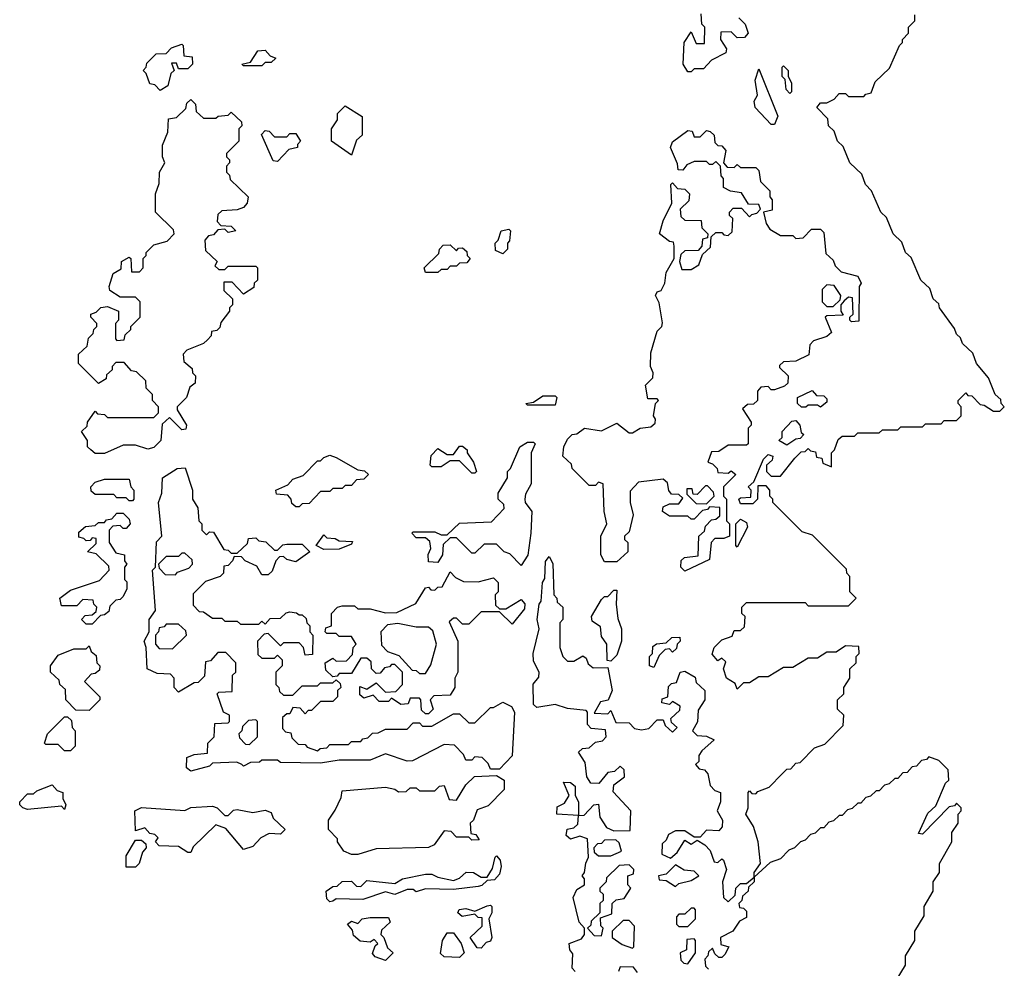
# Model space of a CAD drawing. Extents: x 2708302 to 2968450, y 494490 to 722710.
# Tile 84 of 256: x 2796670 to 2799860, y 652175 to 655249. Entities that reach past the tile are written whole.
import ezdxf

# ---------------------------------------------------------------- set-up
doc = ezdxf.new("R2010")
doc.units = 0

msp = doc.modelspace()

# ---------------------------------------------------------------- linework, layer by layer
at = {"layer": '0CON20XD'}
for points in [[(2798845, 655080), (2798835, 655080), (2798820, 655105), (2798823.3, 655175), (2798845, 655210), (2798861.7, 655171.7), (2798888.3, 655171.7), (2798890, 655225), (2798880, 655235), (2798878.3, 655268.3)], [(2799715, 653960), (2799720, 653965), (2799720, 653995), (2799710, 654005), (2799710, 654015), (2799735, 654040), (2799741.7, 654031.7), (2799755, 654030), (2799781.7, 654001.7), (2799795, 654000), (2799825, 653980), (2799845, 653980), (2799860, 653995), (2799850, 654005), (2799848.3, 654018.3), (2799830, 654035), (2799808.3, 654088.3), (2799770, 654135), (2799758.3, 654168.3), (2799725, 654200), (2799718.3, 654218.3), (2799705, 654230), (2799698.3, 654248.3), (2799650, 654315), (2799648.3, 654328.3), (2799630, 654345), (2799618.3, 654378.3), (2799590, 654405), (2799558.3, 654478.3), (2799540, 654495), (2799528.3, 654528.3), (2799500, 654555), (2799478.3, 654608.3), (2799460, 654625), (2799430, 654695), (2799410, 654715), (2799398.3, 654748.3), (2799360, 654785), (2799338.3, 654838.3), (2799320, 654855), (2799308.3, 654888.3), (2799290, 654905), (2799288.3, 654928.3), (2799252.5, 654965), (2799265, 654980), (2799285, 654980), (2799308.3, 654991.7), (2799325, 655010), (2799345, 655010), (2799355, 655000), (2799405, 655000), (2799411.7, 655008.3), (2799428.3, 655011.7), (2799441.7, 655048.3), (2799488.3, 655091.7), (2799520, 655165), (2799530, 655175), (2799530, 655185), (2799550, 655205), (2799550, 655225), (2799570, 655245), (2799570, 655265)], [(2799000, 655255), (2799020, 655235), (2799030, 655205), (2799018.3, 655191.7), (2798995, 655190), (2798975, 655210), (2798941.7, 655208.3), (2798940, 655185), (2798960, 655155), (2798958.3, 655141.7), (2798911.7, 655118.3), (2798885, 655090), (2798855, 655090), (2798845, 655080)], [(2797125, 655020), (2797108.3, 655038.3), (2797091.7, 655041.7), (2797080, 655075), (2797070, 655085), (2797080, 655095), (2797081.7, 655108.3), (2797111.7, 655138.3), (2797145, 655140), (2797161.7, 655158.3), (2797195, 655170), (2797200, 655165), (2797201.7, 655131.7), (2797228.3, 655128.3), (2797230, 655105), (2797215, 655090), (2797185, 655090), (2797178.3, 655108.3), (2797161.7, 655108.3), (2797170, 655085), (2797160, 655075), (2797150, 655035), (2797125, 655020)], [(2797455, 655100), (2797395, 655100), (2797390, 655105), (2797418.3, 655111.7), (2797441.7, 655148.3), (2797465, 655150), (2797481.7, 655131.7), (2797500, 655125), (2797485, 655110), (2797465, 655110), (2797455, 655100)], [(2799165, 655010), (2799153, 655023), (2799150, 655055), (2799140, 655065), (2799140, 655095), (2799145, 655100), (2799160, 655085), (2799160, 655065), (2799170, 655045), (2799170, 655015), (2799165, 655010)], [(2799115, 654910), (2799105, 654910), (2799052.5, 654965), (2799050, 654985), (2799060, 655005), (2799053, 655053), (2799065, 655090), (2799126.4, 654936.4), (2799115, 654910)], [(2796945, 653843.3), (2796915, 653843.3), (2796900, 653855), (2796890, 653865), (2796890, 653885), (2796870, 653915), (2796888.3, 653931.7), (2796890, 653945), (2796915, 653980), (2796921.7, 653971.7), (2796945, 653970), (2796955, 653960), (2797105, 653960), (2797120, 653975), (2797120, 653995), (2797100, 654015), (2797100, 654035), (2797080, 654055), (2797078.3, 654078.3), (2797048.3, 654108.3), (2797031.7, 654111.7), (2797008.3, 654138.3), (2796981.7, 654138.3), (2796970, 654125), (2796970, 654115), (2796951.7, 654098.3), (2796950, 654085), (2796925, 654070), (2796860, 654135), (2796860, 654165), (2796888.3, 654191.7), (2796893, 654217), (2796908.3, 654231.7), (2796910, 654245), (2796920, 654255), (2796920, 654265), (2796900, 654285), (2796900, 654295), (2796918.3, 654301.7), (2796933, 654317), (2796955, 654320), (2796990, 654305), (2796990, 654275), (2796980, 654265), (2796980, 654215), (2796985, 654210), (2797008.3, 654211.7), (2797011.7, 654228.3), (2797030, 654245), (2797030, 654255), (2797060, 654285), (2797060, 654335), (2797045, 654350), (2796995, 654350), (2796961.7, 654371.7), (2796960, 654385), (2796973, 654427), (2796998.3, 654441.7), (2797000, 654465), (2797025, 654480), (2797030, 654475), (2797031.7, 654431.7), (2797058.3, 654431.7), (2797070, 654445), (2797070, 654475), (2797080, 654485), (2797080, 654495), (2797105, 654520), (2797148.3, 654531.7), (2797170, 654555), (2797168.3, 654568.3), (2797110, 654625), (2797110, 654685), (2797121.7, 654718.3), (2797122.5, 654755), (2797140, 654785), (2797132.5, 654805), (2797133, 654843), (2797150, 654885), (2797151.7, 654928.3), (2797178.3, 654931.7), (2797208.3, 654961.7), (2797211.7, 654978.3), (2797225, 654990), (2797240, 654975), (2797241.7, 654951.7), (2797265, 654930), (2797305, 654930), (2797313, 654937), (2797345, 654940), (2797355, 654950), (2797388.3, 654918.3), (2797390, 654905), (2797380, 654895), (2797380, 654855), (2797340, 654815), (2797340, 654805), (2797350, 654795), (2797350, 654785), (2797340, 654775), (2797340, 654755), (2797350, 654745), (2797351.7, 654731.7), (2797410, 654675), (2797407.5, 654655), (2797395, 654640), (2797375, 654632.5), (2797325, 654630), (2797311.7, 654618.3), (2797310, 654595), (2797321.7, 654581.7), (2797355, 654580), (2797370, 654565), (2797345, 654560), (2797335, 654570), (2797311.7, 654568.3), (2797298.3, 654551.7), (2797281.7, 654548.3), (2797270, 654535), (2797271.7, 654501.7), (2797310, 654465), (2797301.7, 654451.7), (2797315, 654440), (2797335, 654440), (2797345, 654450), (2797435, 654450), (2797440, 654445), (2797440, 654405), (2797430, 654395), (2797428.3, 654381.7), (2797395, 654360), (2797358.3, 654398.3), (2797331.7, 654398.3), (2797331.7, 654371.7), (2797360, 654345), (2797360, 654325), (2797350, 654315), (2797350, 654305), (2797321.7, 654268.3), (2797318.3, 654251.7), (2797308.3, 654241.7), (2797291.7, 654238.3), (2797290, 654225), (2797278.3, 654211.7), (2797265, 654200), (2797211.7, 654178.3), (2797200, 654165), (2797201.7, 654141.7), (2797228.3, 654118.3), (2797230, 654105), (2797240, 654095), (2797238.3, 654071.7), (2797221.7, 654058.3), (2797210, 654025), (2797180, 653995), (2797180, 653985), (2797210, 653935), (2797208.3, 653921.7), (2797195, 653920), (2797155, 653960), (2797131.7, 653938.3), (2797127.5, 653885), (2797105, 653863.3), (2797085, 653857.5), (2797045, 653870), (2797005, 653870), (2796945, 653843.3)], [(2797745, 654810), (2797680, 654855), (2797680, 654895), (2797700, 654925), (2797700, 654945), (2797725, 654970), (2797780, 654935), (2797780, 654875), (2797761.7, 654858.3), (2797745, 654810)], [(2797505, 654790), (2797491.7, 654791.7), (2797453, 654877), (2797465, 654890), (2797478.3, 654888.3), (2797495, 654870), (2797535, 654870), (2797545, 654880), (2797565, 654880), (2797580, 654855), (2797570, 654845), (2797570, 654835), (2797541.7, 654828.3), (2797505, 654790)], [(2798825, 653462.5), (2798812.5, 653475), (2798813, 653497), (2798823.6, 653506.4), (2798868.3, 653511.7), (2798870, 653575), (2798888.3, 653591.7), (2798891.7, 653608.3), (2798911.7, 653628.3), (2798925, 653630), (2798938.3, 653641.7), (2798938.3, 653668.3), (2798905, 653670), (2798898.3, 653661.7), (2798881.7, 653658.3), (2798855, 653630), (2798845, 653630), (2798835, 653640), (2798775, 653640), (2798752.5, 653655), (2798755, 653670), (2798775, 653680), (2798805, 653680), (2798818.3, 653698.3), (2798805, 653710), (2798781.7, 653711.7), (2798773, 653723), (2798768.3, 653748.3), (2798755, 653760), (2798675, 653750), (2798648.3, 653721.7), (2798647.5, 653685), (2798657.5, 653645), (2798645, 653590), (2798630, 653575), (2798630, 653565), (2798640, 653555), (2798640, 653525), (2798605, 653492.5), (2798565, 653492.5), (2798553.3, 653515), (2798553.3, 653575), (2798572.5, 653615), (2798563.3, 653655), (2798560, 653745), (2798545, 653750), (2798535, 653740), (2798515, 653740), (2798460, 653795), (2798458.3, 653808.3), (2798430, 653835), (2798432.5, 653865), (2798445, 653890), (2798460, 653905), (2798475, 653907.5), (2798500, 653925), (2798555, 653916.7), (2798605, 653941.2), (2798645, 653910), (2798655, 653910), (2798680, 653925), (2798715, 653930), (2798728.3, 653941.7), (2798730, 653955), (2798723.3, 653965), (2798730, 654005), (2798740, 654015), (2798735, 654020), (2798705, 654020), (2798697.5, 654065), (2798721.7, 654088.3), (2798722.5, 654105), (2798714.2, 654125), (2798715, 654170), (2798735, 654240), (2798750, 654255), (2798753, 654267), (2798741.7, 654331.7), (2798730, 654355), (2798735, 654366.7), (2798748.3, 654371.7), (2798760, 654395), (2798765, 654430), (2798790, 654475), (2798790, 654515), (2798788.3, 654528.3), (2798775, 654530), (2798743.3, 654555), (2798755, 654597.5), (2798782.5, 654655), (2798780, 654715), (2798785, 654720), (2798801.7, 654701.7), (2798825, 654700), (2798840, 654685), (2798838.3, 654661.7), (2798810, 654635), (2798811.7, 654611.7), (2798825, 654600), (2798878.3, 654598.3), (2798880, 654575), (2798900, 654555), (2798898.3, 654541.7), (2798881.7, 654538.3), (2798880, 654515), (2798868.3, 654501.7), (2798825, 654500), (2798811.7, 654488.3), (2798807.5, 654465), (2798815, 654440), (2798845, 654440), (2798870, 654455), (2798881.7, 654488.3), (2798908.3, 654511.7), (2798910, 654545), (2798925, 654560), (2798945, 654560), (2798951.7, 654551.7), (2798965, 654550), (2798978.3, 654561.7), (2798980, 654605), (2798970, 654615), (2798970, 654625), (2798981.7, 654638.3), (2799008.3, 654638.3), (2799035, 654610), (2799041.7, 654618.3), (2799058.3, 654621.7), (2799070, 654635), (2799065, 654650), (2799031.7, 654651.7), (2799008.3, 654688.3), (2798973, 654693), (2798950, 654705), (2798950, 654735), (2798943, 654743), (2798940, 654775), (2798925, 654790), (2798915, 654780), (2798905, 654780), (2798895, 654790), (2798855, 654790), (2798831.7, 654778.3), (2798818.3, 654761.7), (2798803, 654763), (2798801.7, 654781.7), (2798778, 654835), (2798785, 654853.3), (2798835, 654890), (2798848.3, 654888.3), (2798855, 654870), (2798875, 654870), (2798895, 654890), (2798907, 654887), (2798920, 654875), (2798921.7, 654851.7), (2798931.7, 654841.7), (2798945, 654840), (2798957.5, 654825), (2798950, 654785), (2798961.7, 654771.7), (2798985, 654770), (2798995, 654780), (2799005, 654770), (2799055, 654770), (2799065, 654760), (2799070, 654725), (2799100, 654695), (2799100, 654675), (2799107.5, 654665), (2799108.3, 654631.7), (2799080, 654625), (2799088.3, 654588.3), (2799100, 654570), (2799135, 654550), (2799175, 654550), (2799185, 654540), (2799208.3, 654541.7), (2799235, 654570), (2799265, 654570), (2799275, 654560), (2799281.7, 654491.7), (2799305, 654470), (2799311.7, 654451.7), (2799331.7, 654431.7), (2799385, 654417.5), (2799396.7, 654395), (2799390, 654385), (2799388.3, 654271.7), (2799365, 654270), (2799360, 654275), (2799360, 654285), (2799370, 654295), (2799368.3, 654348.3), (2799355, 654350), (2799341.7, 654338.3), (2799330, 654325), (2799330, 654305), (2799338.3, 654291.7), (2799285, 654290), (2799280, 654285), (2799300, 654235), (2799285, 654222.5), (2799241.7, 654208.3), (2799230, 654195), (2799227, 654163), (2799185, 654142.5), (2799145, 654140), (2799131.7, 654128.3), (2799131.7, 654121.7), (2799160, 654095), (2799158.3, 654071.7), (2799148.3, 654061.7), (2799115, 654050), (2799105, 654050), (2799095, 654060), (2799071.7, 654058.3), (2799060, 654045), (2799060, 654015), (2799047, 654003), (2799028.3, 654001.7), (2799011.7, 653988.3), (2799040, 653945), (2799040, 653935), (2799030, 653925), (2799030, 653875), (2799025, 653870), (2798965, 653870), (2798935, 653850), (2798911.7, 653848.3), (2798900, 653815), (2798915, 653810), (2798930, 653795), (2798931.7, 653781.7), (2798965, 653780), (2798975, 653787.5), (2798990, 653775), (2798950, 653735), (2798950, 653705), (2798960, 653695), (2798960, 653625), (2798970, 653615), (2798970, 653575), (2798951.7, 653568.3), (2798921.7, 653568.3), (2798910, 653555), (2798905, 653500), (2798825, 653462.5)], [(2798235, 654490), (2798211.7, 654501.7), (2798210, 654525), (2798220, 654535), (2798230, 654565), (2798255, 654570), (2798260, 654565), (2798257, 654533), (2798250, 654525), (2798250, 654505), (2798235, 654490)], [(2798025, 654430), (2797985, 654430), (2797980, 654445), (2798028.3, 654491.7), (2798030, 654505), (2798041.7, 654518.3), (2798065, 654520), (2798085, 654500), (2798091.7, 654508.3), (2798105, 654510), (2798118.3, 654498.3), (2798120, 654485), (2798130, 654475), (2798118.3, 654461.7), (2798095, 654460), (2798085, 654450), (2798065, 654450), (2798055, 654440), (2798035, 654440), (2798025, 654430)], [(2799305, 654320), (2799328.3, 654341.7), (2799330, 654355), (2799308.3, 654388.3), (2799285, 654390), (2799270, 654375), (2799270, 654335), (2799285, 654320), (2799305, 654320)], [(2799217, 653993), (2799203, 653993), (2799190, 654005), (2799190, 654025), (2799237, 654047), (2799251.7, 654031.7), (2799275, 654030), (2799285, 654020), (2799285, 654010), (2799265, 653993.8), (2799255, 654000), (2799225, 654000), (2799217, 653993)], [(2798405, 654000), (2798315, 654000), (2798310, 654005), (2798335, 654010), (2798365, 654030), (2798405, 654030), (2798410, 654025), (2798405, 654000)], [(2798470, 652165), (2798460, 652175), (2798461.7, 652221.7), (2798452.5, 652235), (2798450, 652255), (2798490, 652270), (2798500, 652285), (2798500, 652305), (2798482.5, 652325), (2798463.3, 652405), (2798475, 652430), (2798500, 652445), (2798500, 652465), (2798492.5, 652475), (2798500, 652485), (2798503.8, 652516.2), (2798512.5, 652535), (2798510, 652595), (2798485, 652603.3), (2798455, 652593.3), (2798440, 652605), (2798443.6, 652626.4), (2798465, 652630), (2798478.3, 652641.7), (2798480, 652670), (2798410, 652675), (2798411.7, 652698.3), (2798435, 652710), (2798450, 652735), (2798431.7, 652778.3), (2798455, 652777.5), (2798470, 652765), (2798470, 652735), (2798480, 652715), (2798480, 652670), (2798498.3, 652671.7), (2798530, 652705), (2798545, 652706.7), (2798550, 652665), (2798571.7, 652631.7), (2798595, 652620), (2798648.3, 652621.7), (2798650, 652685), (2798593, 652747), (2798595, 652770), (2798630, 652795), (2798628.3, 652818.3), (2798615, 652830), (2798597, 652813), (2798575, 652810), (2798546.1, 652773.9), (2798520, 652775), (2798507.5, 652795), (2798501.7, 652841.7), (2798480, 652875), (2798493, 652887), (2798515, 652890), (2798535, 652907.5), (2798558.3, 652911.7), (2798570, 652925), (2798568.3, 652948.3), (2798521.7, 652951.7), (2798510, 652965), (2798510, 653005), (2798505, 653010), (2798445, 653017.5), (2798405, 653030), (2798345, 653020), (2798335, 653030), (2798333.9, 653096.1), (2798351.7, 653118.3), (2798352.5, 653135), (2798335, 653170), (2798334, 653195), (2798353.3, 653275), (2798346.7, 653305), (2798353.3, 653355), (2798360, 653365), (2798363.3, 653425), (2798371.7, 653438.3), (2798373, 653493), (2798385, 653510), (2798397, 653487), (2798400, 653385), (2798410, 653375), (2798411.7, 653361.7), (2798430, 653345), (2798430, 653305), (2798420, 653295), (2798420, 653215), (2798430, 653185), (2798445, 653170), (2798465, 653170), (2798495, 653187.5), (2798505, 653180), (2798511.7, 653161.7), (2798528.3, 653148.3), (2798575, 653150), (2798590, 653075), (2798576.4, 653043.6), (2798551.7, 653038.3), (2798531.7, 653001.7), (2798575, 653000), (2798585, 653010), (2798601.7, 652971.7), (2798645, 652970), (2798661.7, 652951.7), (2798685, 652947.5), (2798708.3, 652951.7), (2798735, 652980), (2798755, 652980), (2798761.7, 652961.7), (2798785, 652940), (2798800, 652955), (2798781.7, 652971.7), (2798780, 652985), (2798808.3, 653011.7), (2798810, 653025), (2798785, 653040), (2798775, 653030), (2798750, 653035), (2798751.7, 653048.3), (2798770, 653055), (2798771.7, 653088.3), (2798781.7, 653098.3), (2798798.3, 653101.7), (2798810, 653135), (2798825, 653137.5), (2798858.3, 653118.3), (2798861.7, 653101.7), (2798890, 653075), (2798890, 653045), (2798868.3, 653011.7), (2798866.4, 652973.6), (2798850, 652945), (2798865, 652930), (2798895, 652927.5), (2798920, 652915), (2798880, 652880), (2798870, 652865), (2798870, 652845), (2798860, 652835), (2798871.7, 652821.7), (2798888.3, 652818.3), (2798900, 652805), (2798907.5, 652767.5), (2798921.7, 652751.7), (2798940, 652745), (2798940, 652715), (2798930, 652685), (2798946.7, 652655), (2798946.4, 652633.6), (2798935, 652620), (2798895, 652622.5), (2798875, 652600), (2798855, 652600), (2798825, 652620), (2798795, 652620), (2798771.7, 652608.3), (2798765, 652590), (2798751.7, 652578.3), (2798750, 652545), (2798778.3, 652531.7), (2798800, 652550), (2798825, 652590), (2798845, 652577.5), (2798865, 652590), (2798890, 652575), (2798907, 652557), (2798920, 652520), (2798931.7, 652518.3), (2798945, 652530), (2798950, 652525), (2798960, 652495), (2798947.5, 652455), (2798950, 652405), (2798965, 652390), (2798988.3, 652411.7), (2798990, 652435), (2799005, 652450), (2799025, 652450), (2799050, 652470), (2799050, 652485), (2799070, 652515), (2799062.5, 652585), (2799047.5, 652635), (2799022.5, 652675), (2799030, 652695), (2799030, 652745), (2799035, 652750), (2799041.7, 652741.7), (2799055, 652740), (2799061.7, 652748.3), (2799098.3, 652761.7), (2799140, 652805), (2799155, 652820), (2799168.3, 652821.7), (2799185, 652840), (2799198.3, 652841.7), (2799245, 652890), (2799278.3, 652901.7), (2799338.3, 652961.7), (2799340, 652995), (2799320, 653015), (2799320, 653045), (2799340, 653065), (2799340, 653085), (2799360, 653115), (2799360, 653145), (2799380, 653165), (2799380, 653185), (2799390, 653195), (2799388.3, 653218.3), (2799345, 653220), (2799315, 653200), (2799285, 653200), (2799255, 653180), (2799225, 653180), (2799175, 653150), (2799145, 653150), (2799095, 653120), (2799065, 653120), (2799035, 653100), (2799015, 653100), (2798995, 653080), (2798988.3, 653098.3), (2798960, 653115), (2798950, 653145), (2798958.3, 653168.3), (2798945, 653180), (2798931.7, 653171.7), (2798913, 653193), (2798920, 653215), (2798945, 653240), (2798978.3, 653251.7), (2798985, 653270), (2799005, 653270), (2799018.3, 653281.7), (2799020, 653315), (2799010, 653325), (2799010, 653345), (2799025, 653360), (2799215, 653360), (2799225, 653350), (2799355, 653350), (2799380, 653375), (2799360, 653395), (2799360, 653445), (2799350, 653455), (2799348.3, 653468.3), (2799238.3, 653578.3), (2799205, 653590), (2799110, 653685), (2799110, 653695), (2799100, 653705), (2799100, 653725), (2799088.3, 653738.3), (2799061.7, 653738.3), (2799060, 653695), (2799045, 653680), (2799005, 653680), (2799000, 653695), (2799005, 653700), (2799038.3, 653701.7), (2799040, 653725), (2799030, 653735), (2799048.3, 653751.7), (2799080, 653825), (2799095, 653840), (2799110, 653835), (2799108.3, 653821.7), (2799090, 653805), (2799090, 653785), (2799105, 653770), (2799135, 653770), (2799181.7, 653828.3), (2799201.7, 653848.3), (2799215, 653850), (2799225, 653860), (2799231.7, 653851.7), (2799248.3, 653848.3), (2799251.7, 653831.7), (2799268.3, 653828.3), (2799271.7, 653811.7), (2799300, 653800), (2799300, 653845), (2799310, 653855), (2799321.7, 653888.3), (2799335, 653900), (2799375, 653900), (2799385, 653910), (2799455, 653910), (2799465, 653920), (2799515, 653920), (2799525, 653930), (2799595, 653930), (2799605, 653940), (2799655, 653940), (2799665, 653950), (2799705, 653950), (2799715, 653960)], [(2799155, 653870), (2799130, 653885), (2799140, 653895), (2799140, 653915), (2799171.7, 653948.3), (2799185, 653950), (2799197.5, 653935), (2799201.7, 653911.7), (2799210, 653905), (2799198.3, 653891.7), (2799185, 653890), (2799155, 653870)], [(2798295, 653480), (2798258.3, 653518.3), (2798240, 653525), (2798215, 653550), (2798175, 653550), (2798145, 653520), (2798135, 653520), (2798085, 653570), (2798065, 653570), (2798041.7, 653548.3), (2798040, 653515), (2798025, 653490), (2797995, 653492.5), (2797993.6, 653516.4), (2798002.5, 653535), (2797998.3, 653558.3), (2797985, 653570), (2797955, 653570), (2797940, 653585), (2797945, 653590), (2798015, 653590), (2798035, 653580), (2798055, 653580), (2798095, 653617.5), (2798198.3, 653621.7), (2798240, 653665), (2798238.3, 653678.3), (2798220, 653695), (2798220, 653715), (2798250, 653765), (2798250, 653785), (2798260, 653795), (2798290, 653865), (2798315, 653880), (2798335, 653880), (2798340, 653875), (2798327.5, 653845), (2798327.5, 653745), (2798308.3, 653711.7), (2798306.7, 653695), (2798307.5, 653685), (2798328.8, 653655), (2798326.2, 653585), (2798316.4, 653513.6), (2798295, 653480)], [(2798145, 653780), (2798135, 653780), (2798095, 653820), (2798065, 653820), (2798035, 653800), (2798005, 653800), (2798000, 653805), (2798003, 653837), (2798025, 653860), (2798055, 653840), (2798075, 653840), (2798095, 653867.5), (2798105, 653867.5), (2798120, 653855), (2798120, 653845), (2798140, 653815), (2798150, 653785), (2798145, 653780)], [(2797575, 653670), (2797565, 653670), (2797551.7, 653681.7), (2797550, 653695), (2797538.3, 653708.3), (2797501.7, 653711.7), (2797500, 653725), (2797538.3, 653741.7), (2797555, 653760), (2797588.3, 653771.7), (2797635, 653820), (2797645, 653820), (2797655, 653830), (2797675, 653837.5), (2797695, 653830), (2797765, 653790), (2797787, 653787), (2797800, 653775), (2797785, 653760), (2797761.7, 653758.3), (2797745, 653740), (2797725, 653740), (2797715, 653730), (2797685, 653730), (2797675, 653720), (2797645, 653720), (2797608.3, 653681.7), (2797585, 653680), (2797575, 653670)], [(2797225, 652813.8), (2797210, 652825), (2797211.7, 652858.3), (2797235, 652867.5), (2797278.3, 652871.7), (2797280, 652905), (2797300, 652925), (2797301.7, 652968.3), (2797345, 652970), (2797350, 652975), (2797350, 652995), (2797330, 653005), (2797310, 653065), (2797315, 653070), (2797358.3, 653071.7), (2797360, 653125), (2797370, 653135), (2797370, 653165), (2797338.3, 653198.3), (2797311.7, 653198.3), (2797288.3, 653171.7), (2797271.7, 653168.3), (2797268.3, 653121.7), (2797248.3, 653101.7), (2797235, 653100), (2797185, 653070), (2797170, 653085), (2797170, 653115), (2797158.3, 653128.3), (2797115, 653130), (2797082.5, 653145), (2797080, 653215), (2797073.3, 653235), (2797090, 653265), (2797090, 653305), (2797110, 653335), (2797100, 653465), (2797110, 653475), (2797113, 653557), (2797130, 653575), (2797120, 653685), (2797130, 653715), (2797132.5, 653765), (2797180, 653795), (2797206.4, 653796.4), (2797230, 653725), (2797230, 653695), (2797247, 653667), (2797250, 653625), (2797260, 653615), (2797260, 653595), (2797275, 653580), (2797285, 653590), (2797298.3, 653588.3), (2797331.7, 653531.7), (2797345, 653530), (2797355, 653520), (2797375, 653520), (2797408.3, 653551.7), (2797411.7, 653568.3), (2797435, 653570), (2797445, 653560), (2797467, 653557), (2797495, 653530), (2797505, 653530), (2797523, 653547), (2797535, 653550), (2797585, 653550), (2797610, 653525), (2797565, 653492.5), (2797535, 653500), (2797525, 653510), (2797511.7, 653508.3), (2797500, 653495), (2797488.3, 653461.7), (2797475, 653450), (2797455, 653450), (2797438.3, 653478.3), (2797400, 653495), (2797388.3, 653508.3), (2797365, 653510), (2797360, 653495), (2797345, 653480), (2797331.7, 653478.3), (2797330, 653455), (2797320, 653445), (2797271.7, 653428.3), (2797231.7, 653388.3), (2797231.7, 653351.7), (2797251.7, 653331.7), (2797265, 653330), (2797295, 653310), (2797325, 653310), (2797335, 653300), (2797375, 653300), (2797385, 653290), (2797445, 653290), (2797455, 653300), (2797465, 653290), (2797481.7, 653308.3), (2797515, 653310), (2797533, 653327), (2797545, 653330), (2797567, 653327), (2797575, 653320), (2797585, 653320), (2797598.3, 653308.3), (2797600, 653295), (2797610, 653285), (2797610, 653265), (2797620, 653255), (2797618.3, 653191.7), (2797595, 653190), (2797590, 653215), (2797575, 653230), (2797525, 653230), (2797515, 653220), (2797475, 653260), (2797461.7, 653258.3), (2797440, 653235), (2797441.7, 653191.7), (2797455, 653180), (2797495, 653180), (2797505, 653190), (2797520, 653175), (2797520, 653155), (2797500, 653135), (2797500, 653095), (2797510, 653085), (2797511.7, 653071.7), (2797525, 653060), (2797555, 653060), (2797585, 653090), (2797635, 653090), (2797645, 653100), (2797685, 653100), (2797695, 653110), (2797708.3, 653098.3), (2797710, 653085), (2797700, 653075), (2797700, 653055), (2797685, 653040), (2797645, 653040), (2797615, 653010), (2797605, 653010), (2797595, 653000), (2797578.3, 653018.3), (2797555, 653020), (2797545, 653000), (2797535, 653000), (2797521.7, 652988.3), (2797521.7, 652951.7), (2797531.7, 652941.7), (2797548.3, 652938.3), (2797551.7, 652921.7), (2797571.7, 652901.7), (2797595, 652900), (2797601.7, 652891.7), (2797635, 652880), (2797643, 652887), (2797665, 652890), (2797675, 652900), (2797735, 652900), (2797745, 652910), (2797775, 652910), (2797781.7, 652918.3), (2797798.3, 652921.7), (2797813, 652937), (2797831.7, 652938.3), (2797855, 652950), (2797925, 652950), (2797945, 652970), (2797965, 652970), (2797975, 652960), (2798005, 652960), (2798075, 653000), (2798095, 653000), (2798125, 652970), (2798145, 652970), (2798195, 653020), (2798205, 653020), (2798235, 653037.5), (2798263.3, 653023.3), (2798273.3, 653005), (2798265.9, 652864.1), (2798225, 652820), (2798195, 652820), (2798188.3, 652838.3), (2798168.3, 652858.3), (2798145, 652860), (2798135, 652850), (2798115, 652850), (2798108.3, 652868.3), (2798078.3, 652898.3), (2798045, 652900), (2797943, 652847), (2797925, 652846.7), (2797855, 652870), (2797805, 652850), (2797705, 652850), (2797645, 652840), (2797515, 652842.5), (2797505, 652850), (2797455, 652850), (2797447, 652843), (2797418.3, 652841.7), (2797395, 652830), (2797390, 652835), (2797373, 652843), (2797295, 652840), (2797285, 652830), (2797225, 652813.8)], [(2797035, 653690), (2797025, 653690), (2797015, 653700), (2796985, 653700), (2796975, 653710), (2796915, 653710), (2796901.7, 653721.7), (2796900, 653735), (2796915, 653750), (2796945, 653760), (2797025, 653760), (2797030, 653735), (2797040, 653725), (2797040, 653695), (2797035, 653690)], [(2798895, 653680), (2798920, 653705), (2798918.3, 653718.3), (2798898.3, 653738.3), (2798891.7, 653738.3), (2798865, 653710), (2798851.7, 653711.7), (2798848.3, 653728.3), (2798831.7, 653728.3), (2798831.7, 653711.7), (2798861.7, 653681.7), (2798895, 653680)], [(2796905, 653290), (2796885, 653290), (2796870, 653305), (2796881.7, 653318.3), (2796905, 653320), (2796918.3, 653331.7), (2796920, 653345), (2796910, 653355), (2796908.3, 653368.3), (2796875, 653370), (2796855, 653350), (2796805, 653350), (2796800, 653375), (2796835, 653400), (2796928.3, 653431.7), (2796960, 653465), (2796958.3, 653478.3), (2796918.3, 653518.3), (2796890, 653525), (2796918.3, 653551.7), (2796918.3, 653568.3), (2796905, 653570), (2796898.3, 653561.7), (2796885, 653560), (2796878.3, 653568.3), (2796861.7, 653571.7), (2796861.7, 653588.3), (2796883, 653607), (2796915, 653610), (2796925, 653620), (2796945, 653620), (2796951.7, 653628.3), (2796968.3, 653631.7), (2796985, 653650), (2797005, 653650), (2797025, 653630), (2797027.5, 653615), (2797015, 653600), (2797005, 653600), (2796995, 653610), (2796971.7, 653608.3), (2796960, 653595), (2796960, 653555), (2796981.7, 653521.7), (2797010, 653515), (2797010, 653495), (2797016.7, 653485), (2797010, 653475), (2797010, 653435), (2797017, 653427), (2797017.5, 653405), (2797005, 653380), (2796995, 653370), (2796981.7, 653368.3), (2796961.7, 653348.3), (2796958.3, 653331.7), (2796945, 653320), (2796931.7, 653318.3), (2796905, 653290)], [(2798995, 653540), (2798990, 653545), (2798990, 653615), (2799005, 653630), (2799025, 653620), (2799027.5, 653605), (2798995, 653540)], [(2797655, 653532.5), (2797630, 653545), (2797655, 653580), (2797665, 653570), (2797691.7, 653568.3), (2797705, 653560), (2797748.3, 653558.3), (2797745, 653550), (2797705, 653533.3), (2797655, 653532.5)], [(2797175, 653450), (2797181.7, 653458.3), (2797218.3, 653471.7), (2797230, 653485), (2797228.3, 653498.3), (2797205, 653520), (2797195, 653520), (2797185, 653510), (2797145, 653510), (2797120, 653485), (2797121.7, 653471.7), (2797141.7, 653451.7), (2797175, 653450)], [(2797995, 653000), (2797985, 653000), (2797971.7, 653011.7), (2797970, 653045), (2797965, 653050), (2797935, 653050), (2797928.3, 653031.7), (2797905, 653030), (2797875, 653050), (2797865, 653040), (2797835, 653040), (2797815, 653060), (2797785, 653050), (2797771.7, 653061.7), (2797771.7, 653088.3), (2797795, 653080), (2797825, 653100), (2797855, 653070), (2797888.3, 653071.7), (2797910, 653095), (2797910, 653135), (2797885, 653160), (2797875, 653160), (2797868.3, 653151.7), (2797851.7, 653148.3), (2797838.3, 653131.7), (2797825, 653130), (2797810, 653145), (2797808.3, 653168.3), (2797795, 653180), (2797775, 653180), (2797745, 653130), (2797705, 653130), (2797698.3, 653121.7), (2797685, 653120), (2797661.7, 653141.7), (2797660, 653165), (2797685, 653180), (2797695, 653170), (2797728.3, 653171.7), (2797748.3, 653191.7), (2797750, 653215), (2797760, 653225), (2797745, 653250), (2797705, 653250), (2797695, 653260), (2797665, 653260), (2797660, 653265), (2797661.7, 653278.3), (2797680, 653285), (2797680, 653325), (2797700, 653345), (2797715, 653350), (2797755, 653350), (2797765, 653340), (2797805, 653340), (2797855, 653327.5), (2797891.7, 653328.3), (2797953, 653357), (2797985, 653407.5), (2797995, 653410), (2798001.7, 653401.7), (2798015, 653400), (2798025, 653410), (2798038.3, 653411.7), (2798065, 653460), (2798081.7, 653441.7), (2798108.3, 653428.3), (2798155, 653427.5), (2798205, 653440), (2798220, 653425), (2798220, 653395), (2798210, 653385), (2798211.7, 653351.7), (2798225, 653340), (2798245, 653340), (2798295, 653370), (2798306.4, 653356.4), (2798305, 653340), (2798265, 653290), (2798225, 653330), (2798165, 653330), (2798125, 653290), (2798105, 653290), (2798085, 653310), (2798075, 653310), (2798061.7, 653298.3), (2798090, 653235), (2798090, 653135), (2798080, 653115), (2798080, 653085), (2798065, 653060), (2798011.7, 653058.3), (2798000, 653045), (2798010, 653015), (2797995, 653000)], [(2798585, 653170), (2798573, 653173), (2798572.5, 653225), (2798555, 653250), (2798551.7, 653281.7), (2798525, 653300), (2798522.5, 653315), (2798555, 653370), (2798565, 653380), (2798575, 653380), (2798595, 653400), (2798605, 653400), (2798602.5, 653355), (2798608.3, 653308.3), (2798620, 653275), (2798620, 653235), (2798605, 653190), (2798585, 653170)], [(2797165, 653210), (2797210, 653255), (2797208.3, 653268.3), (2797185, 653290), (2797145, 653290), (2797138.3, 653281.7), (2797121.7, 653278.3), (2797120, 653265), (2797110, 653255), (2797110, 653225), (2797121.7, 653211.7), (2797165, 653210)], [(2797985, 653130), (2798001.7, 653158.3), (2798020, 653225), (2798008.3, 653268.3), (2797995, 653280), (2797955, 653280), (2797895, 653292.5), (2797861.7, 653288.3), (2797840, 653265), (2797841.7, 653221.7), (2797861.7, 653201.7), (2797898.3, 653188.3), (2797941.7, 653141.7), (2797955, 653140), (2797965, 653130), (2797985, 653130)], [(2798725, 653150), (2798710, 653155), (2798710, 653185), (2798720, 653195), (2798721.7, 653218.3), (2798733, 653227), (2798765, 653230), (2798783, 653247), (2798808.3, 653248.3), (2798810, 653235), (2798800, 653225), (2798798.3, 653211.7), (2798785, 653200), (2798775, 653210), (2798761.7, 653208.3), (2798741.7, 653188.3), (2798725, 653150)], [(2796895, 653010), (2796851.7, 653011.7), (2796820, 653045), (2796818.3, 653078.3), (2796800, 653095), (2796798.3, 653108.3), (2796770, 653135), (2796770, 653155), (2796795, 653190), (2796845, 653210), (2796885, 653210), (2796895, 653220), (2796901.7, 653201.7), (2796918.3, 653188.3), (2796920, 653165), (2796930, 653155), (2796928.3, 653141.7), (2796915, 653130), (2796901.7, 653128.3), (2796880, 653105), (2796930, 653055), (2796930, 653045), (2796895, 653010)], [(2796835, 652880), (2796815, 652880), (2796795, 652900), (2796755, 652900), (2796750, 652905), (2796760, 652935), (2796815, 652990), (2796825, 652990), (2796838.3, 652978.3), (2796840, 652955), (2796850, 652945), (2796850, 652895), (2796835, 652880)], [(2797415, 652900), (2797440, 652925), (2797440, 652975), (2797435, 652980), (2797411.7, 652978.3), (2797391.7, 652958.3), (2797390, 652945), (2797380, 652935), (2797381.7, 652921.7), (2797401.7, 652901.7), (2797415, 652900)], [(2799510, 652135), (2799540, 652185), (2799540, 652215), (2799570, 652265), (2799570, 652295), (2799600, 652345), (2799600, 652375), (2799630, 652425), (2799630, 652455), (2799650, 652485), (2799650, 652515), (2799690, 652585), (2799690, 652615), (2799710, 652645), (2799710, 652675), (2799720, 652685), (2799720, 652695), (2799705, 652710), (2799698.3, 652701.7), (2799681.7, 652698.3), (2799595, 652610), (2799581.7, 652611.7), (2799611.7, 652678.3), (2799638.3, 652701.7), (2799670, 652775), (2799680, 652785), (2799678.3, 652818.3), (2799648.3, 652848.3), (2799615, 652860), (2799608.3, 652851.7), (2799591.7, 652848.3), (2799575, 652830), (2799561.7, 652828.3), (2799545, 652810), (2799531.7, 652808.3), (2799515, 652790), (2799505, 652790), (2799487, 652773), (2799471.7, 652768.3), (2799455, 652750), (2799445, 652750), (2799427, 652733), (2799411.7, 652728.3), (2799395, 652710), (2799385, 652710), (2799367, 652693), (2799351.7, 652688.3), (2799335, 652670), (2799325, 652670), (2799307, 652653), (2799291.7, 652648.3), (2799275, 652630), (2799265, 652630), (2799247, 652613), (2799231.7, 652608.3), (2799215, 652590), (2799200, 652585), (2799180, 652565), (2799161.7, 652558.3), (2799135, 652530), (2799101.7, 652518.3), (2799050, 652470), (2799050, 652455), (2799031.7, 652438.3), (2799030, 652425), (2799011.7, 652408.3), (2799010, 652395), (2799000, 652385), (2799001.7, 652371.7), (2799015, 652370), (2799025, 652360), (2799025, 652340), (2799001.7, 652328.3), (2798980, 652295), (2798940, 652275), (2798941.7, 652251.7), (2798967.5, 652245), (2798955, 652220), (2798945, 652210), (2798935, 652210), (2798921.7, 652221.7), (2798915, 652240), (2798901.7, 652228.3), (2798900, 652215), (2798890, 652205), (2798891.7, 652181.7), (2798901.7, 652171.7)], [(2796815, 652690), (2796805, 652700), (2796695, 652690), (2796680, 652695), (2796670, 652705), (2796670, 652715), (2796695, 652740), (2796715, 652740), (2796725, 652750), (2796775, 652770), (2796791.7, 652751.7), (2796810, 652745), (2796810, 652725), (2796820, 652705), (2796815, 652690)], [(2797745, 652543.3), (2797720, 652555), (2797700, 652585), (2797700, 652595), (2797670, 652625), (2797670, 652655), (2797692.5, 652687.5), (2797711.7, 652728.3), (2797715, 652750), (2797855, 652762.5), (2797885.8, 652755.8), (2797897, 652747), (2797921.7, 652748.3), (2797935, 652760), (2797955, 652760), (2797965, 652750), (2798015, 652750), (2798030, 652765), (2798045, 652767.5), (2798061.7, 652721.7), (2798085, 652720), (2798115, 652770), (2798143, 652797), (2798215, 652800), (2798240, 652785), (2798240, 652755), (2798188.3, 652701.7), (2798151.7, 652688.3), (2798140, 652655), (2798130, 652645), (2798131.7, 652611.7), (2798148.3, 652608.3), (2798158.3, 652591.7), (2798135, 652590), (2798125, 652600), (2798085, 652600), (2798068.3, 652618.3), (2798045, 652620), (2798012.5, 652575), (2797995, 652566.2), (2797825, 652562.5), (2797765, 652544), (2797745, 652543.3)], [(2797225, 652550), (2797215, 652550), (2797185, 652570), (2797121.7, 652571.7), (2797110, 652585), (2797118.3, 652598.3), (2797108.3, 652608.3), (2797091.7, 652611.7), (2797075, 652630), (2797045, 652620), (2797043.3, 652685), (2797065, 652696.2), (2797205, 652686.2), (2797225, 652696), (2797295, 652700), (2797310, 652695), (2797335, 652670), (2797345, 652670), (2797363, 652687), (2797375, 652690), (2797425, 652680), (2797465, 652687.5), (2797485, 652680), (2797491.7, 652661.7), (2797530, 652625), (2797515, 652610), (2797478.3, 652611.7), (2797451.7, 652598.3), (2797425, 652570), (2797395, 652560), (2797338.3, 652628.3), (2797305, 652640), (2797231.7, 652568.3), (2797225, 652550)], [(2797045, 652503.3), (2797015, 652503.3), (2797015, 652540), (2797045, 652590), (2797065, 652590), (2797078.3, 652578.3), (2797080, 652565), (2797068.3, 652551.7), (2797057.5, 652515), (2797045, 652503.3)], [(2798585, 652540), (2798620, 652555), (2798611.7, 652581.7), (2798601.7, 652591.7), (2798565, 652590), (2798555, 652580), (2798541.7, 652578.3), (2798530, 652565), (2798531.7, 652551.7), (2798545, 652540), (2798585, 652540)], [(2797675, 652390), (2797665, 652400), (2797662.5, 652425), (2797685, 652440), (2797698.3, 652441.7), (2797715, 652456.7), (2797745, 652457.5), (2797761.7, 652441.7), (2797775, 652440), (2797795, 652460), (2797885, 652450), (2797910, 652465), (2797985, 652480), (2798005, 652480), (2798025, 652470), (2798075, 652460), (2798095, 652466.7), (2798116.4, 652486.4), (2798140, 652485), (2798165, 652470), (2798185, 652470), (2798201.7, 652498.3), (2798210, 652535), (2798215, 652540), (2798226.7, 652525), (2798230, 652505), (2798225, 652480), (2798208.3, 652461.7), (2798185, 652460), (2798167, 652443), (2798155, 652440), (2798075, 652430), (2797985, 652432.5), (2797955, 652422.5), (2797945, 652430), (2797925, 652430), (2797885, 652414.2), (2797855, 652422.5), (2797781.7, 652398.3), (2797695, 652400), (2797685, 652392.5), (2797675, 652390)], [(2798555, 652280), (2798560, 652305), (2798553, 652313), (2798551.7, 652338.3), (2798588.3, 652351.7), (2798590, 652385), (2798603, 652397), (2798628.3, 652401.7), (2798650, 652435), (2798640, 652445), (2798640, 652475), (2798658.3, 652481.7), (2798660, 652495), (2798645, 652510), (2798611.7, 652508.3), (2798571.7, 652468.3), (2798570, 652455), (2798550, 652435), (2798550, 652425), (2798560, 652415), (2798560, 652395), (2798550, 652385), (2798550, 652355), (2798521.7, 652328.3), (2798520, 652315), (2798510, 652305), (2798531.7, 652281.7), (2798555, 652280)], [(2798795, 652440), (2798805, 652450), (2798845, 652460), (2798870, 652475), (2798855, 652490), (2798823, 652493), (2798795, 652510), (2798765, 652480), (2798740, 652475), (2798741.7, 652461.7), (2798765, 652460), (2798795, 652440)], [(2798165, 652240), (2798151.7, 652241.7), (2798130, 652275), (2798168.3, 652311.7), (2798168.3, 652338.3), (2798155, 652340), (2798145, 652350), (2798103.3, 652343.3), (2798090, 652355), (2798094.3, 652365.7), (2798115, 652368.8), (2798145, 652360), (2798185, 652377.5), (2798195, 652380), (2798200, 652375), (2798200, 652355), (2798190, 652335), (2798200, 652275), (2798195, 652262.5), (2798181.7, 652258.3), (2798165, 652240)], [(2798835, 652310), (2798860, 652335), (2798860, 652365), (2798855, 652370), (2798845, 652370), (2798825, 652350), (2798805, 652350), (2798798.3, 652341.7), (2798798.3, 652318.3), (2798805, 652310), (2798835, 652310)], [(2797855, 652200), (2797821.7, 652211.7), (2797813, 652223), (2797821.7, 652248.3), (2797830, 652255), (2797818.3, 652268.3), (2797805, 652260), (2797773, 652263), (2797751.7, 652281.7), (2797748.3, 652298.3), (2797731.7, 652318.3), (2797745, 652327.5), (2797765, 652320), (2797780, 652335), (2797805, 652340), (2797865, 652340), (2797870, 652325), (2797841.7, 652298.3), (2797840, 652285), (2797850, 652275), (2797861.7, 652241.7), (2797880, 652225), (2797855, 652200)], [(2798655, 652240), (2798660, 652245), (2798661.7, 652311.7), (2798645, 652330), (2798625, 652330), (2798590, 652295), (2798590, 652275), (2798621.7, 652251.7), (2798655, 652240)], [(2798095, 652210), (2798045, 652212.5), (2798033, 652223), (2798040, 652265), (2798055, 652290), (2798075, 652290), (2798100, 652255), (2798110, 652225), (2798095, 652210)], [(2798835, 652190), (2798860, 652225), (2798860, 652265), (2798855, 652270), (2798831.7, 652268.3), (2798830, 652235), (2798810, 652225), (2798811.7, 652201.7), (2798821.7, 652191.7), (2798835, 652190)], [(2798671.7, 652161.7), (2798658.3, 652178.3), (2798615, 652180), (2798610, 652165)]]:
    msp.add_lwpolyline(points, dxfattribs=at)

doc.saveas('drawing.dxf')
